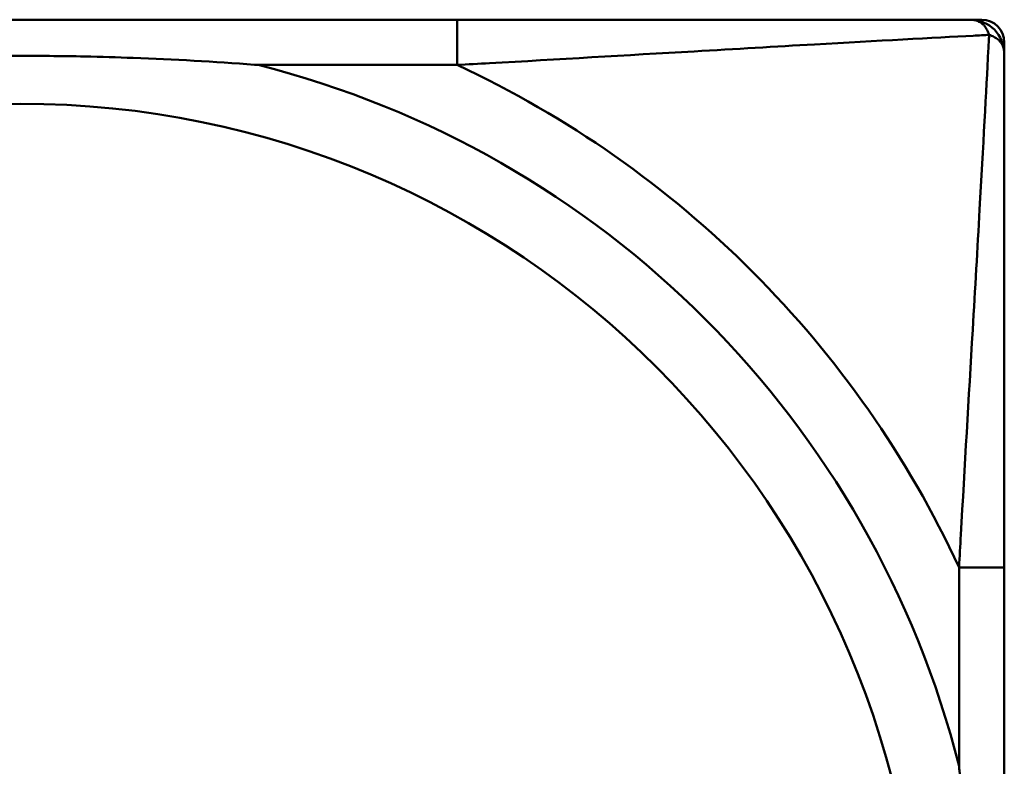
# Model space of a CAD drawing. Header units: inches. Extents: x 7.4 to 53, y 27.5 to 52.4.
# Tile 16 of 128: x 28.277 to 28.62, y 30.636 to 30.896. Entities that reach past the tile are written whole.
import ezdxf

# ---------------------------------------------------------------- set-up
doc = ezdxf.new("R2010")
doc.units = ezdxf.units.IN
doc.header["$MEASUREMENT"] = 0
doc.layers.add('Visible Edges(ANSI)', color=7, linetype='Continuous', lineweight=50)
doc.layers.add('Visible Tangent Edges(ANSI)', color=7, linetype='Continuous', lineweight=50)

msp = doc.modelspace()

# ---------------------------------------------------------------- linework, layer by layer
at = {"layer": 'Visible Edges(ANSI)'}
for p, q in [((28.42939179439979, 30.89594684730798), (28.12546685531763, 30.89594684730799)), ((28.60813358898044, 30.89594684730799), (28.61207059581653, 30.89594684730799)), ((28.61994461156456, 30.88807283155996), (28.61994461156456, 30.88413582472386)), ((28.61994461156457, 30.40146909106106), (28.61994461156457, 30.70539403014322))]:
    msp.add_line(p, q, dxfattribs=at)
for centre, radius, start, end in [((28.60813358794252, 30.88413582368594), 0.0118110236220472, 4.9783130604e-06, 89.99999496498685), ((28.61207059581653, 30.88807283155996), 0.0078740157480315, 0, 90)]:
    msp.add_arc(centre, radius, start, end, dxfattribs=at)
for points, knots in [([(28.60813358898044, 30.89594684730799), (28.59324659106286, 30.89594684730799), (28.5516457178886, 30.89594684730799), (28.51100099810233, 30.89594684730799), (28.48447114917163, 30.89594684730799), (28.45661357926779, 30.89594684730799), (28.42939179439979, 30.89594684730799)], [-0.525220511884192, -0.525220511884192, -0.525220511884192, -0.525220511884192, -0.2074300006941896, -0.2074300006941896, -0.2074300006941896, 0, 0, 0, 0]), ([(28.19468207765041, 30.88019881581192), (28.19511854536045, 30.88023224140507), (28.1955550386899, 30.88026541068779), (28.21205901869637, 30.88150976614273), (28.22812193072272, 30.8823704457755), (28.25107613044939, 30.88307536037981), (28.2577749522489, 30.88321850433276), (28.26695096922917, 30.88332884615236), (28.26942198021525, 30.8833500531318), (28.27350094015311, 30.88337101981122), (28.27510848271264, 30.88337568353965), (28.27823834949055, 30.88337775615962), (28.27976051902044, 30.8833755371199), (28.2833313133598, 30.88336276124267), (28.28537968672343, 30.88334958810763), (28.29155718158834, 30.88329223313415), (28.29568463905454, 30.88323017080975), (28.30541639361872, 30.88302784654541), (28.31101631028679, 30.88286766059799), (28.33078107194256, 30.88214795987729), (28.34482347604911, 30.88135717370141), (28.35930361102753, 30.88026541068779), (28.35974010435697, 30.88023224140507), (28.36017657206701, 30.88019881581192)], [-0.4161139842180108, -0.4161139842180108, -0.4161139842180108, -0.4161139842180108, -0.4127690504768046, -0.4127690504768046, -0.2896446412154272, -0.2896446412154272, -0.2388934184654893, -0.2388934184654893, -0.2201881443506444, -0.2201881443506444, -0.208020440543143, -0.208020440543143, -0.1964990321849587, -0.1964990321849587, -0.1809938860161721, -0.1809938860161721, -0.1497410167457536, -0.1497410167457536, -0.1073161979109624, -0.1073161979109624, 0, 0, 0.0033356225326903, 0.0033356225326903, 0.0033356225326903, 0.0033356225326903]), ([(28.61994461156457, 30.70539403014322), (28.61994461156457, 30.70896976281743), (28.61994461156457, 30.71255658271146), (28.61994461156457, 30.7161499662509), (28.61994461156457, 30.74935879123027), (28.61994461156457, 30.78306488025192), (28.61994461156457, 30.81393057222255), (28.61994461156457, 30.84087037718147), (28.61994461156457, 30.86641919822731), (28.61994461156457, 30.87985621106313), (28.61994461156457, 30.88146935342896), (28.61994461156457, 30.8828998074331), (28.61994461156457, 30.88413582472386)], [0, 0, 0, 0, 0.0272470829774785, 0.0272470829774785, 0.0272470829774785, 0.2790553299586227, 0.2790553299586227, 0.2790553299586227, 0.4988354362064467, 0.4988354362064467, 0.4988354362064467, 0.5252205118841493, 0.5252205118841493, 0.5252205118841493, 0.5252205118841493]), ([(28.6041965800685, 30.63617880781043), (28.60423000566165, 30.63574234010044), (28.60426317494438, 30.63530584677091), (28.60550753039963, 30.61880186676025), (28.6063682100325, 30.60273895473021), (28.60707312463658, 30.57978475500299), (28.60721626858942, 30.57308593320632), (28.60732661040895, 30.56390991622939), (28.6073478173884, 30.56143890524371), (28.6073687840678, 30.55735994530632), (28.60737344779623, 30.55575240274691), (28.6073755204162, 30.55262253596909), (28.60737330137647, 30.55110036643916), (28.60736052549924, 30.54752957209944), (28.6073473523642, 30.54548119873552), (28.60728999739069, 30.53930370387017), (28.60722793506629, 30.53517624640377), (28.6070256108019, 30.52544449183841), (28.60686542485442, 30.51984457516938), (28.60614572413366, 30.50007981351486), (28.60535493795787, 30.4860374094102), (28.60426317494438, 30.47155727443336), (28.60423000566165, 30.47112078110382), (28.6041965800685, 30.47068431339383)], [-0.4161139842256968, -0.4161139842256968, -0.4161139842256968, -0.4161139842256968, -0.4127690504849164, -0.4127690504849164, -0.2896446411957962, -0.2896446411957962, -0.2388934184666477, -0.2388934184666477, -0.2201881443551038, -0.2201881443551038, -0.2080204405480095, -0.2080204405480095, -0.1964990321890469, -0.1964990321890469, -0.1809938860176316, -0.1809938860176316, -0.1497410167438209, -0.1497410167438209, -0.1073161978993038, -0.1073161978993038, 0, 0, 0.0033356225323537, 0.0033356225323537, 0.0033356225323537, 0.0033356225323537])]:
    msp.add_open_spline(points, degree=3, knots=knots, dxfattribs=at)
at = {"layer": 'Visible Tangent Edges(ANSI)'}
for p, q in [((28.42939179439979, 30.89594684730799), (28.42939179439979, 30.88019881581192)), ((28.36017657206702, 30.88019881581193), (28.42939179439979, 30.88019881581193)), ((28.61994461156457, 30.70539403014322), (28.6041965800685, 30.70539403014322)), ((28.6041965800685, 30.70539403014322), (28.60419658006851, 30.63617880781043))]:
    msp.add_line(p, q, dxfattribs=at)
msp.add_circle((28.27742932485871, 30.55343156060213), 0.3132805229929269, dxfattribs=at)
for radius, start, end in [(0.337081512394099, 14.21028573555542, 75.78971426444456), (0.360374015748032, 24.94069046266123, 65.05930953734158)]:
    msp.add_arc((28.27742932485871, 30.55343156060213), radius, start, end, dxfattribs=at)
for points, knots in [([(28.60813358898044, 30.89594684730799), (28.60874483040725, 30.89594684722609), (28.60930396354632, 30.8958755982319), (28.61029029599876, 30.8956314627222), (28.61072468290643, 30.8954688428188), (28.61138211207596, 30.89513645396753), (28.61162324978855, 30.89499216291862), (28.61199658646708, 30.89473219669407), (28.61213568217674, 30.89462610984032), (28.6125399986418, 30.89428962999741), (28.61279236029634, 30.89404094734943), (28.61340355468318, 30.89333217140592), (28.61373542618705, 30.89283511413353), (28.61427108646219, 30.89178654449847), (28.61448556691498, 30.89124963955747), (28.61466121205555, 30.89066344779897)], [-0.0262733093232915, -0.0262733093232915, -0.0262733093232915, -0.0262733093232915, -0.0215877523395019, -0.0215877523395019, -0.0173641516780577, -0.0173641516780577, -0.014724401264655, -0.014724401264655, -0.0130745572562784, -0.0130745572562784, -0.0097748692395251, -0.0097748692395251, -0.0044953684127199, -0.0044953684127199, 0.0001241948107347, 0.0001241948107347, 0.0001241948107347, 0.0001241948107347]), ([(28.42939179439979, 30.88019881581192), (28.43314002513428, 30.88040196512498), (28.4369133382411, 30.8806095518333), (28.46426914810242, 30.88213149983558), (28.48845085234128, 30.8835651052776), (28.52628985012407, 30.88577293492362), (28.54034456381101, 30.88658588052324), (28.57557731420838, 30.8885804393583), (28.59569798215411, 30.88966804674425), (28.61113175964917, 30.89047923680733), (28.61296509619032, 30.89057541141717), (28.61466121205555, 30.89066344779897)], [3.6e-15, 3.6e-15, 3.6e-15, 3.6e-15, 0.0278591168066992, 0.0278591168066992, 0.2012729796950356, 0.2012729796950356, 0.3066356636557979, 0.3066356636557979, 0.4752159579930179, 0.4752159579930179, 0.5007189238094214, 0.5007189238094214, 0.5007189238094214, 0.5007189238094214]), ([(28.61466121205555, 30.89066344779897), (28.61457317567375, 30.88896733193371), (28.61447700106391, 30.88713399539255), (28.61366581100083, 30.87170021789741), (28.61257820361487, 30.85157954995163), (28.6105836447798, 30.81634679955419), (28.60977069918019, 30.80229208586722), (28.60756286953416, 30.76445308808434), (28.60612926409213, 30.74027138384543), (28.60460731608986, 30.71291557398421), (28.60439972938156, 30.70914226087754), (28.6041965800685, 30.70539403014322)], [-0.5007189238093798, -0.5007189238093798, -0.5007189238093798, -0.5007189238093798, -0.4752159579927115, -0.4752159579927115, -0.306635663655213, -0.306635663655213, -0.2012729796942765, -0.2012729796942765, -0.0278591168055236, -0.0278591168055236, 6.29e-14, 6.29e-14, 6.29e-14, 6.29e-14]), ([(28.61466121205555, 30.89066344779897), (28.61524740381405, 30.89048780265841), (28.61578430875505, 30.8902733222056), (28.61683287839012, 30.88973766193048), (28.61732993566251, 30.8894057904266), (28.61803871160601, 30.88879459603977), (28.618287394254, 30.88854223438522), (28.6186238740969, 30.88813791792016), (28.61872996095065, 30.8879988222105), (28.6189899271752, 30.88762548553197), (28.61913421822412, 30.88738434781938), (28.61946660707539, 30.88672691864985), (28.61962922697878, 30.88629253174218), (28.61987336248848, 30.88530619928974), (28.61994461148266, 30.88474706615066), (28.61994461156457, 30.88413582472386)], [-0.0001241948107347, -0.0001241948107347, -0.0001241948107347, -0.0001241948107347, 0.0044953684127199, 0.0044953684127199, 0.0097748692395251, 0.0097748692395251, 0.0130745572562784, 0.0130745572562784, 0.014724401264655, 0.014724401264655, 0.0173641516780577, 0.0173641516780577, 0.0215877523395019, 0.0215877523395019, 0.0262733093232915, 0.0262733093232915, 0.0262733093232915, 0.0262733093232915])]:
    msp.add_open_spline(points, degree=3, knots=knots, dxfattribs=at)

doc.saveas('drawing.dxf')
